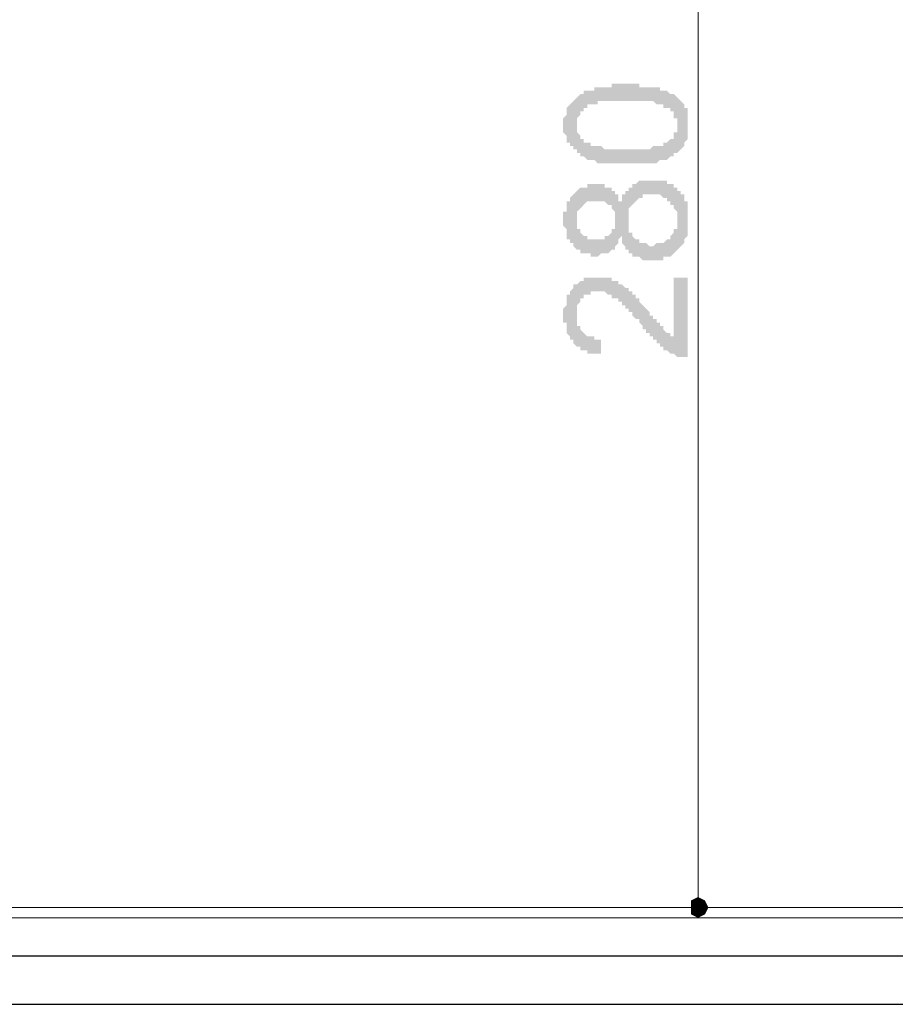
# Model space of a CAD drawing. Header units: metres. Extents: x 5.7 to 89.8, y 4 to 63.5.
# Tile 60 of 72: x 62.4 to 64.8, y 44.2 to 47. Entities that reach past the tile are written whole.
import ezdxf

# ---------------------------------------------------------------- set-up
doc = ezdxf.new("R2010")
doc.units = ezdxf.units.M
doc.header["$MEASUREMENT"] = 0
for name, color, linetype in [('PDF11_dim', 7, 'Continuous'), ('PDF11_kaff', 7, 'Continuous'), ('PDF11_wall-asli', 7, 'Continuous')]:
    doc.layers.add(name, color=color, linetype=linetype)

msp = doc.modelspace()

# ---------------------------------------------------------------- hatches: boundary and pattern name
at = {"layer": 'PDF11_dim', "transparency": 33554559}
h = msp.add_hatch(color=256, dxfattribs=at)
h.paths.add_polyline_path([(64.0796, 46.5636), (64.0796, 46.5636), (64.07, 46.5636), (64.07, 46.5636), (64.0603, 46.5636), (64.0603, 46.5636), (64.0507, 46.5636), (64.0411, 46.5636), (64.0411, 46.5636), (64.0314, 46.5636), (64.0314, 46.5636), (64.0218, 46.5636), (64.0218, 46.5636), (64.0122, 46.5636), (64.0122, 46.5636), (64.0122, 46.5636), (64.0025, 46.5636), (64.0025, 46.5636), (63.9929, 46.5733), (63.9929, 46.5733), (63.9929, 46.5733), (63.9833, 46.5733), (63.9833, 46.5733), (63.9736, 46.5733), (63.9736, 46.5733), (63.964, 46.5829), (63.964, 46.5829), (63.9544, 46.5829), (63.9544, 46.5829), (63.9544, 46.5925), (63.9447, 46.5925), (63.9447, 46.5925), (63.9447, 46.6022), (63.9351, 46.6022), (63.9351, 46.6022), (63.9351, 46.6118), (63.9255, 46.6118), (63.9255, 46.6118), (63.9255, 46.6118), (63.9255, 46.6214), (63.9159, 46.6214), (63.9159, 46.6311), (63.9159, 46.6311), (63.9159, 46.6407), (63.9159, 46.6407), (63.9159, 46.6407), (63.9062, 46.6503), (63.9062, 46.6503), (63.9062, 46.66), (63.9062, 46.6696), (63.9062, 46.6696), (63.9062, 46.6696), (63.9062, 46.6792), (63.9062, 46.6792), (63.9062, 46.6888), (63.9062, 46.6888), (63.9159, 46.6985), (63.9159, 46.6985), (63.9159, 46.7081), (63.9159, 46.7081), (63.9159, 46.7081), (63.9159, 46.7177), (63.9159, 46.7177), (63.9255, 46.7274), (63.9255, 46.7274), (63.9255, 46.7274), (63.9351, 46.737), (63.9351, 46.737), (63.9351, 46.737), (63.9447, 46.7466), (63.9447, 46.7466), (63.9447, 46.7466), (63.9544, 46.7563), (63.9544, 46.7563), (63.964, 46.7563), (63.964, 46.7563), (63.964, 46.7659), (63.9736, 46.7659), (63.9736, 46.7659), (63.9833, 46.7659), (63.9833, 46.7659), (63.9929, 46.7659), (63.9929, 46.7755), (64.0025, 46.7755), (64.0025, 46.7755), (64.0025, 46.7755), (64.0122, 46.7755), (64.0122, 46.7755), (64.0218, 46.7755), (64.0218, 46.7755), (64.0218, 46.7755), (64.0314, 46.7755), (64.0314, 46.7755), (64.0411, 46.7755), (64.0411, 46.7852), (64.0507, 46.7852), (64.0507, 46.7852), (64.0603, 46.7852), (64.07, 46.7852), (64.07, 46.7852), (64.0796, 46.7852), (64.0796, 46.7852), (64.0796, 46.7852), (64.0892, 46.7852), (64.0988, 46.7852), (64.0988, 46.7852), (64.1085, 46.7852), (64.1085, 46.7852), (64.1181, 46.7852), (64.1181, 46.7755), (64.1277, 46.7755), (64.1277, 46.7755), (64.1374, 46.7755), (64.1374, 46.7755), (64.147, 46.7755), (64.147, 46.7755), (64.1566, 46.7755), (64.1566, 46.7755), (64.1663, 46.7755), (64.1663, 46.7755), (64.1663, 46.7755), (64.1759, 46.7755), (64.1759, 46.7659), (64.1759, 46.7659), (64.1855, 46.7659), (64.1855, 46.7659), (64.1952, 46.7659), (64.1952, 46.7659), (64.2048, 46.7563), (64.2048, 46.7563), (64.2144, 46.7563), (64.2144, 46.7563), (64.2241, 46.7466), (64.2241, 46.7466), (64.2241, 46.7466), (64.2337, 46.737), (64.2337, 46.737), (64.2337, 46.737), (64.2337, 46.737), (64.2433, 46.7274), (64.2433, 46.7274), (64.2433, 46.7177), (64.2433, 46.7177), (64.2529, 46.7177), (64.2529, 46.7081), (64.2529, 46.7081), (64.2529, 46.6985), (64.2529, 46.6985), (64.2529, 46.6888), (64.2529, 46.6888), (64.2529, 46.6792), (64.2529, 46.6792), (64.2529, 46.6696), (64.2529, 46.6696), (64.2529, 46.6696), (64.2529, 46.66), (64.2529, 46.66), (64.2529, 46.6503), (64.2529, 46.6503), (64.2529, 46.6407), (64.2529, 46.6407), (64.2529, 46.6311), (64.2529, 46.6311), (64.2433, 46.6214), (64.2433, 46.6214), (64.2433, 46.6214), (64.2433, 46.6118), (64.2433, 46.6118), (64.2337, 46.6022), (64.2337, 46.6022), (64.2337, 46.6022), (64.2241, 46.5925), (64.2241, 46.5925), (64.2241, 46.5925), (64.2241, 46.5925), (64.2144, 46.5925), (64.2144, 46.5829), (64.2144, 46.5829), (64.2048, 46.5829), (64.2048, 46.5829), (64.2048, 46.5829), (64.1952, 46.5733), (64.1952, 46.5733), (64.1855, 46.5733), (64.1855, 46.5733), (64.1855, 46.5733), (64.1759, 46.5733), (64.1759, 46.5733), (64.1663, 46.5636), (64.1663, 46.5636), (64.1566, 46.5636), (64.1566, 46.5636), (64.147, 46.5636), (64.147, 46.5636), (64.1374, 46.5636), (64.1374, 46.5636), (64.1277, 46.5636), (64.1277, 46.5636), (64.1181, 46.5636), (64.1085, 46.5636), (64.1085, 46.5636), (64.0988, 46.5636), (64.0988, 46.5636), (64.0892, 46.5636), (64.0796, 46.5636)], flags=0)
h.paths.add_polyline_path([(64.0796, 46.6022), (64.0892, 46.6022), (64.0988, 46.6022), (64.0988, 46.6022), (64.1085, 46.6022), (64.1181, 46.6022), (64.1181, 46.6022), (64.1277, 46.6022), (64.1374, 46.6022), (64.1374, 46.6022), (64.147, 46.6022), (64.147, 46.6022), (64.1566, 46.6118), (64.1566, 46.6118), (64.1663, 46.6118), (64.1663, 46.6118), (64.1663, 46.6118), (64.1759, 46.6118), (64.1759, 46.6118), (64.1759, 46.6118), (64.1855, 46.6118), (64.1855, 46.6214), (64.1855, 46.6214), (64.1952, 46.6214), (64.1952, 46.6214), (64.1952, 46.6214), (64.1952, 46.6214), (64.2048, 46.6311), (64.2048, 46.6311), (64.2144, 46.6311), (64.2144, 46.6407), (64.2144, 46.6407), (64.2144, 46.6503), (64.2241, 46.6503), (64.2241, 46.6503), (64.2241, 46.66), (64.2241, 46.66), (64.2241, 46.6696), (64.2241, 46.6696), (64.2241, 46.6792), (64.2241, 46.6792), (64.2241, 46.6792), (64.2241, 46.6888), (64.2144, 46.6888), (64.2144, 46.6985), (64.2144, 46.6985), (64.2144, 46.7081), (64.2048, 46.7081), (64.2048, 46.7081), (64.2048, 46.7177), (64.1952, 46.7177), (64.1952, 46.7177), (64.1952, 46.7177), (64.1855, 46.7177), (64.1855, 46.7274), (64.1855, 46.7274), (64.1855, 46.7274), (64.1759, 46.7274), (64.1759, 46.7274), (64.1663, 46.7274), (64.1663, 46.7274), (64.1663, 46.7274), (64.1566, 46.737), (64.1566, 46.737), (64.147, 46.737), (64.147, 46.737), (64.1374, 46.737), (64.1374, 46.737), (64.1277, 46.737), (64.1277, 46.737), (64.1181, 46.737), (64.1085, 46.737), (64.1085, 46.737), (64.0988, 46.737), (64.0892, 46.737), (64.0892, 46.737), (64.0796, 46.737), (64.0796, 46.737), (64.07, 46.737), (64.0603, 46.737), (64.0603, 46.737), (64.0507, 46.737), (64.0411, 46.737), (64.0411, 46.737), (64.0314, 46.737), (64.0314, 46.737), (64.0218, 46.737), (64.0218, 46.737), (64.0122, 46.737), (64.0122, 46.737), (64.0025, 46.737), (64.0025, 46.7274), (63.9929, 46.7274), (63.9929, 46.7274), (63.9929, 46.7274), (63.9833, 46.7274), (63.9833, 46.7274), (63.9833, 46.7274), (63.9736, 46.7274), (63.9736, 46.7177), (63.9736, 46.7177), (63.9736, 46.7177), (63.964, 46.7177), (63.964, 46.7081), (63.964, 46.7081), (63.9544, 46.7081), (63.9544, 46.6985), (63.9544, 46.6985), (63.9544, 46.6985), (63.9447, 46.6888), (63.9447, 46.6888), (63.9447, 46.6792), (63.9447, 46.6792), (63.9447, 46.6696), (63.9447, 46.6696), (63.9447, 46.6696), (63.9447, 46.66), (63.9447, 46.66), (63.9447, 46.6503), (63.9447, 46.6503), (63.9544, 46.6407), (63.9544, 46.6407), (63.9544, 46.6407), (63.9544, 46.6311), (63.964, 46.6311), (63.964, 46.6311), (63.964, 46.6214), (63.9736, 46.6214), (63.9736, 46.6214), (63.9736, 46.6214), (63.9833, 46.6214), (63.9833, 46.6118), (63.9833, 46.6118), (63.9929, 46.6118), (63.9929, 46.6118), (63.9929, 46.6118), (64.0025, 46.6118), (64.0025, 46.6118), (64.0122, 46.6118), (64.0122, 46.6118), (64.0218, 46.6022), (64.0218, 46.6022), (64.0314, 46.6022), (64.0314, 46.6022), (64.0411, 46.6022), (64.0411, 46.6022), (64.0507, 46.6022), (64.0603, 46.6022), (64.0603, 46.6022), (64.07, 46.6022), (64.0796, 46.6022), (64.0796, 46.6022), (64.0796, 46.6022)], flags=0)
h = msp.add_hatch(color=256, dxfattribs=at)
h.paths.add_polyline_path([(64.07, 46.3614), (64.0603, 46.3518), (64.0603, 46.3518), (64.0603, 46.3421), (64.0603, 46.3421), (64.0507, 46.3325), (64.0507, 46.3325), (64.0507, 46.3325), (64.0507, 46.3229), (64.0411, 46.3229), (64.0411, 46.3229), (64.0411, 46.3229), (64.0314, 46.3132), (64.0314, 46.3132), (64.0314, 46.3132), (64.0218, 46.3132), (64.0218, 46.3132), (64.0122, 46.3132), (64.0122, 46.3132), (64.0025, 46.3036), (64.0025, 46.3036), (63.9929, 46.3036), (63.9929, 46.3036), (63.9833, 46.3036), (63.9833, 46.3132), (63.9736, 46.3132), (63.9736, 46.3132), (63.9736, 46.3132), (63.964, 46.3132), (63.964, 46.3132), (63.9544, 46.3132), (63.9544, 46.3229), (63.9447, 46.3229), (63.9447, 46.3229), (63.9447, 46.3229), (63.9351, 46.3325), (63.9351, 46.3325), (63.9351, 46.3325), (63.9351, 46.3421), (63.9255, 46.3421), (63.9255, 46.3421), (63.9255, 46.3518), (63.9255, 46.3518), (63.9159, 46.3518), (63.9159, 46.3614), (63.9159, 46.3614), (63.9159, 46.371), (63.9159, 46.371), (63.9159, 46.3806), (63.9159, 46.3806), (63.9062, 46.3903), (63.9062, 46.3903), (63.9062, 46.3999), (63.9062, 46.3999), (63.9062, 46.4095), (63.9062, 46.4095), (63.9062, 46.4192), (63.9062, 46.4192), (63.9062, 46.4288), (63.9159, 46.4288), (63.9159, 46.4384), (63.9159, 46.4384), (63.9159, 46.4481), (63.9159, 46.4481), (63.9159, 46.4481), (63.9159, 46.4577), (63.9255, 46.4577), (63.9255, 46.4673), (63.9255, 46.4673), (63.9255, 46.4673), (63.9351, 46.477), (63.9351, 46.477), (63.9351, 46.477), (63.9447, 46.4866), (63.9447, 46.4866), (63.9447, 46.4866), (63.9544, 46.4962), (63.9544, 46.4962), (63.964, 46.4962), (63.964, 46.4962), (63.9736, 46.4962), (63.9736, 46.5059), (63.9833, 46.5059), (63.9833, 46.5059), (63.9833, 46.5059), (63.9929, 46.5059), (63.9929, 46.5059), (64.0025, 46.5059), (64.0025, 46.5059), (64.0122, 46.5059), (64.0122, 46.5059), (64.0218, 46.5059), (64.0218, 46.5059), (64.0218, 46.4962), (64.0314, 46.4962), (64.0314, 46.4962), (64.0411, 46.4962), (64.0411, 46.4962), (64.0411, 46.4866), (64.0507, 46.4866), (64.0507, 46.4866), (64.0507, 46.477), (64.0507, 46.477), (64.0603, 46.477), (64.0603, 46.4673), (64.0603, 46.4673), (64.0603, 46.4577), (64.07, 46.4577), (64.07, 46.4577), (64.07, 46.4577), (64.07, 46.4673), (64.07, 46.4673), (64.07, 46.477), (64.0796, 46.477), (64.0796, 46.477), (64.0796, 46.4866), (64.0892, 46.4866), (64.0892, 46.4962), (64.0892, 46.4962), (64.0988, 46.4962), (64.0988, 46.4962), (64.0988, 46.5059), (64.0988, 46.5059), (64.1085, 46.5059), (64.1085, 46.5059), (64.1181, 46.5155), (64.1181, 46.5155), (64.1277, 46.5155), (64.1277, 46.5155), (64.1374, 46.5155), (64.1374, 46.5155), (64.147, 46.5155), (64.147, 46.5155), (64.1566, 46.5155), (64.1566, 46.5155), (64.1566, 46.5155), (64.1663, 46.5155), (64.1663, 46.5155), (64.1759, 46.5155), (64.1759, 46.5155), (64.1855, 46.5155), (64.1855, 46.5155), (64.1952, 46.5155), (64.1952, 46.5059), (64.1952, 46.5059), (64.2048, 46.5059), (64.2048, 46.5059), (64.2144, 46.5059), (64.2144, 46.4962), (64.2144, 46.4962), (64.2241, 46.4962), (64.2241, 46.4866), (64.2241, 46.4866), (64.2337, 46.4866), (64.2337, 46.477), (64.2337, 46.477), (64.2433, 46.477), (64.2433, 46.4673), (64.2433, 46.4673), (64.2433, 46.4577), (64.2433, 46.4577), (64.2529, 46.4577), (64.2529, 46.4481), (64.2529, 46.4481), (64.2529, 46.4384), (64.2529, 46.4384), (64.2529, 46.4288), (64.2529, 46.4288), (64.2529, 46.4192), (64.2529, 46.4192), (64.2529, 46.4095), (64.2529, 46.4095), (64.2529, 46.4095), (64.2529, 46.3999), (64.2529, 46.3999), (64.2529, 46.3903), (64.2529, 46.3903), (64.2529, 46.3806), (64.2529, 46.3806), (64.2529, 46.371), (64.2529, 46.371), (64.2529, 46.3614), (64.2529, 46.3614), (64.2433, 46.3518), (64.2433, 46.3518), (64.2433, 46.3421), (64.2433, 46.3421), (64.2433, 46.3421), (64.2337, 46.3325), (64.2337, 46.3325), (64.2337, 46.3325), (64.2241, 46.3229), (64.2241, 46.3229), (64.2241, 46.3229), (64.2241, 46.3229), (64.2144, 46.3132), (64.2144, 46.3132), (64.2144, 46.3132), (64.2048, 46.3036), (64.2048, 46.3036), (64.1952, 46.3036), (64.1952, 46.3036), (64.1855, 46.3036), (64.1855, 46.294), (64.1759, 46.294), (64.1759, 46.294), (64.1759, 46.294), (64.1663, 46.294), (64.1663, 46.294), (64.1566, 46.294), (64.1566, 46.294), (64.147, 46.294), (64.147, 46.294), (64.1374, 46.294), (64.1374, 46.294), (64.1277, 46.294), (64.1277, 46.294), (64.1181, 46.3036), (64.1181, 46.3036), (64.1085, 46.3036), (64.1085, 46.3036), (64.0988, 46.3036), (64.0988, 46.3132), (64.0988, 46.3132), (64.0892, 46.3132), (64.0892, 46.3132), (64.0892, 46.3229), (64.0796, 46.3229), (64.0796, 46.3229), (64.0796, 46.3325), (64.0796, 46.3325), (64.07, 46.3421), (64.07, 46.3421), (64.07, 46.3518), (64.07, 46.3518), (64.07, 46.3614), (64.07, 46.3614)], flags=0)
h.paths.add_polyline_path([(63.9929, 46.3518), (64.0025, 46.3518), (64.0025, 46.3518), (64.0122, 46.3518), (64.0122, 46.3518), (64.0218, 46.3518), (64.0218, 46.3614), (64.0314, 46.3614), (64.0314, 46.3614), (64.0314, 46.3614), (64.0314, 46.3614), (64.0411, 46.371), (64.0411, 46.371), (64.0411, 46.3806), (64.0411, 46.3806), (64.0507, 46.3806), (64.0507, 46.3903), (64.0507, 46.3903), (64.0507, 46.3999), (64.0507, 46.3999), (64.0507, 46.4095), (64.0507, 46.4095), (64.0507, 46.4192), (64.0507, 46.4192), (64.0507, 46.4288), (64.0507, 46.4288), (64.0411, 46.4384), (64.0411, 46.4384), (64.0411, 46.4384), (64.0411, 46.4481), (64.0314, 46.4481), (64.0314, 46.4481), (64.0314, 46.4481), (64.0218, 46.4577), (64.0218, 46.4577), (64.0122, 46.4577), (64.0122, 46.4577), (64.0025, 46.4577), (64.0025, 46.4577), (64.0025, 46.4577), (63.9929, 46.4577), (63.9929, 46.4577), (63.9833, 46.4577), (63.9833, 46.4577), (63.9736, 46.4577), (63.9736, 46.4577), (63.964, 46.4481), (63.964, 46.4481), (63.964, 46.4481), (63.964, 46.4481), (63.9544, 46.4384), (63.9544, 46.4384), (63.9544, 46.4384), (63.9447, 46.4288), (63.9447, 46.4288), (63.9447, 46.4192), (63.9447, 46.4192), (63.9447, 46.4095), (63.9447, 46.4095), (63.9447, 46.4095), (63.9447, 46.3999), (63.9447, 46.3999), (63.9447, 46.3903), (63.9447, 46.3903), (63.9447, 46.3806), (63.9544, 46.3806), (63.9544, 46.371), (63.9544, 46.371), (63.9544, 46.371), (63.9544, 46.371), (63.964, 46.3614), (63.964, 46.3614), (63.9736, 46.3614), (63.9736, 46.3518), (63.9736, 46.3518), (63.9833, 46.3518), (63.9833, 46.3518), (63.9929, 46.3518), (63.9929, 46.3518)], flags=0)
h.paths.add_polyline_path([(64.1566, 46.3325), (64.1566, 46.3325), (64.1663, 46.3421), (64.1663, 46.3421), (64.1759, 46.3421), (64.1759, 46.3421), (64.1855, 46.3421), (64.1855, 46.3421), (64.1855, 46.3421), (64.1952, 46.3518), (64.1952, 46.3518), (64.1952, 46.3518), (64.2048, 46.3518), (64.2048, 46.3614), (64.2048, 46.3614), (64.2144, 46.371), (64.2144, 46.371), (64.2144, 46.371), (64.2144, 46.3806), (64.2241, 46.3806), (64.2241, 46.3903), (64.2241, 46.3903), (64.2241, 46.3999), (64.2241, 46.3999), (64.2241, 46.4095), (64.2241, 46.4095), (64.2241, 46.4192), (64.2241, 46.4192), (64.2241, 46.4288), (64.2241, 46.4288), (64.2144, 46.4384), (64.2144, 46.4384), (64.2144, 46.4384), (64.2144, 46.4481), (64.2048, 46.4481), (64.2048, 46.4577), (64.2048, 46.4577), (64.2048, 46.4577), (64.1952, 46.4577), (64.1952, 46.4673), (64.1855, 46.4673), (64.1855, 46.4673), (64.1855, 46.4673), (64.1759, 46.477), (64.1759, 46.477), (64.1663, 46.477), (64.1663, 46.477), (64.1566, 46.477), (64.1566, 46.477), (64.147, 46.477), (64.147, 46.477), (64.1374, 46.477), (64.1374, 46.477), (64.1277, 46.477), (64.1277, 46.4673), (64.1181, 46.4673), (64.1181, 46.4673), (64.1181, 46.4673), (64.1085, 46.4577), (64.1085, 46.4577), (64.1085, 46.4577), (64.0988, 46.4481), (64.0988, 46.4481), (64.0988, 46.4481), (64.0892, 46.4384), (64.0892, 46.4384), (64.0892, 46.4288), (64.0892, 46.4288), (64.0892, 46.4288), (64.0892, 46.4192), (64.0892, 46.4192), (64.0892, 46.4095), (64.0892, 46.4095), (64.0892, 46.3999), (64.0892, 46.3999), (64.0892, 46.3903), (64.0892, 46.3903), (64.0892, 46.3806), (64.0892, 46.3806), (64.0892, 46.371), (64.0988, 46.371), (64.0988, 46.3614), (64.0988, 46.3614), (64.0988, 46.3614), (64.1085, 46.3518), (64.1085, 46.3518), (64.1085, 46.3518), (64.1181, 46.3518), (64.1181, 46.3421), (64.1277, 46.3421), (64.1277, 46.3421), (64.1277, 46.3421), (64.1374, 46.3421), (64.1374, 46.3421), (64.147, 46.3325), (64.147, 46.3325), (64.1566, 46.3325)], flags=0)
msp.add_hatch(color=256, dxfattribs=at).paths.add_polyline_path([(64.2144, 46.2458), (64.2529, 46.2458), (64.2529, 46.0243), (64.2433, 46.0243), (64.2433, 46.0243), (64.2337, 46.0243), (64.2337, 46.0243), (64.2241, 46.0243), (64.2241, 46.0243), (64.2241, 46.0243), (64.2144, 46.0339), (64.2144, 46.0339), (64.2144, 46.0339), (64.2048, 46.0339), (64.2048, 46.0339), (64.1952, 46.0436), (64.1952, 46.0436), (64.1855, 46.0436), (64.1855, 46.0532), (64.1855, 46.0532), (64.1759, 46.0532), (64.1759, 46.0532), (64.1759, 46.0628), (64.1759, 46.0628), (64.1663, 46.0628), (64.1663, 46.0628), (64.1663, 46.0725), (64.1566, 46.0725), (64.1566, 46.0725), (64.1566, 46.0821), (64.147, 46.0821), (64.147, 46.0917), (64.147, 46.0917), (64.1374, 46.0917), (64.1374, 46.1013), (64.1277, 46.1013), (64.1277, 46.111), (64.1277, 46.111), (64.1181, 46.1206), (64.1181, 46.1206), (64.1181, 46.1302), (64.1085, 46.1302), (64.1085, 46.1302), (64.0988, 46.1399), (64.0988, 46.1399), (64.0988, 46.1495), (64.0892, 46.1495), (64.0892, 46.1591), (64.0892, 46.1591), (64.0796, 46.1591), (64.0796, 46.1688), (64.0796, 46.1688), (64.07, 46.1688), (64.07, 46.1688), (64.07, 46.1784), (64.0603, 46.1784), (64.0603, 46.1784), (64.0603, 46.1784), (64.0603, 46.188), (64.0507, 46.188), (64.0507, 46.188), (64.0411, 46.188), (64.0411, 46.1977), (64.0314, 46.1977), (64.0314, 46.1977), (64.0314, 46.1977), (64.0218, 46.2073), (64.0218, 46.2073), (64.0122, 46.2073), (64.0122, 46.2073), (64.0025, 46.2073), (64.0025, 46.2073), (64.0025, 46.2073), (63.9929, 46.2073), (63.9929, 46.2073), (63.9833, 46.2073), (63.9833, 46.1977), (63.9736, 46.1977), (63.9736, 46.1977), (63.964, 46.1977), (63.964, 46.188), (63.964, 46.188), (63.964, 46.188), (63.9544, 46.188), (63.9544, 46.1784), (63.9544, 46.1784), (63.9544, 46.1784), (63.9447, 46.1688), (63.9447, 46.1688), (63.9447, 46.1591), (63.9447, 46.1591), (63.9447, 46.1495), (63.9447, 46.1495), (63.9447, 46.1399), (63.9447, 46.1399), (63.9447, 46.1302), (63.9447, 46.1302), (63.9447, 46.1206), (63.9447, 46.1206), (63.9447, 46.111), (63.9544, 46.111), (63.9544, 46.1013), (63.9544, 46.1013), (63.9544, 46.1013), (63.964, 46.0917), (63.964, 46.0917), (63.964, 46.0917), (63.964, 46.0917), (63.9736, 46.0821), (63.9736, 46.0821), (63.9833, 46.0821), (63.9833, 46.0821), (63.9929, 46.0821), (63.9929, 46.0725), (64.0025, 46.0725), (64.0025, 46.0725), (64.0122, 46.0725), (64.0122, 46.0725), (64.0122, 46.0339), (64.0025, 46.0339), (63.9929, 46.0339), (63.9929, 46.0339), (63.9833, 46.0339), (63.9833, 46.0339), (63.9736, 46.0339), (63.9736, 46.0436), (63.9736, 46.0436), (63.964, 46.0436), (63.964, 46.0436), (63.9544, 46.0436), (63.9544, 46.0532), (63.9447, 46.0532), (63.9447, 46.0532), (63.9447, 46.0532), (63.9351, 46.0628), (63.9351, 46.0628), (63.9351, 46.0628), (63.9351, 46.0725), (63.9255, 46.0725), (63.9255, 46.0725), (63.9255, 46.0821), (63.9255, 46.0821), (63.9159, 46.0917), (63.9159, 46.0917), (63.9159, 46.0917), (63.9159, 46.1013), (63.9159, 46.1013), (63.9159, 46.111), (63.9159, 46.111), (63.9159, 46.1206), (63.9062, 46.1206), (63.9062, 46.1302), (63.9062, 46.1302), (63.9062, 46.1399), (63.9062, 46.1399), (63.9062, 46.1495), (63.9062, 46.1495), (63.9062, 46.1591), (63.9062, 46.1591), (63.9159, 46.1688), (63.9159, 46.1688), (63.9159, 46.1784), (63.9159, 46.1784), (63.9159, 46.188), (63.9159, 46.188), (63.9159, 46.1977), (63.9255, 46.1977), (63.9255, 46.2073), (63.9255, 46.2073), (63.9255, 46.2073), (63.9351, 46.2169), (63.9351, 46.2169), (63.9351, 46.2169), (63.9351, 46.2169), (63.9351, 46.2265), (63.9447, 46.2265), (63.9447, 46.2265), (63.9544, 46.2362), (63.9544, 46.2362), (63.9544, 46.2362), (63.964, 46.2362), (63.964, 46.2458), (63.9736, 46.2458), (63.9736, 46.2458), (63.9833, 46.2458), (63.9833, 46.2458), (63.9929, 46.2458), (63.9929, 46.2458), (64.0025, 46.2458), (64.0025, 46.2458), (64.0025, 46.2458), (64.0122, 46.2458), (64.0122, 46.2458), (64.0218, 46.2458), (64.0218, 46.2458), (64.0314, 46.2458), (64.0314, 46.2458), (64.0411, 46.2458), (64.0411, 46.2458), (64.0411, 46.2362), (64.0507, 46.2362), (64.0507, 46.2362), (64.0603, 46.2362), (64.0603, 46.2362), (64.0603, 46.2265), (64.07, 46.2265), (64.07, 46.2265), (64.0796, 46.2169), (64.0796, 46.2169), (64.0796, 46.2169), (64.0892, 46.2169), (64.0892, 46.2073), (64.0892, 46.2073), (64.0892, 46.2073), (64.0988, 46.2073), (64.0988, 46.1977), (64.0988, 46.1977), (64.1085, 46.1977), (64.1085, 46.188), (64.1085, 46.188), (64.1181, 46.188), (64.1181, 46.1784), (64.1181, 46.1784), (64.1277, 46.1688), (64.1277, 46.1688), (64.1277, 46.1688), (64.1374, 46.1591), (64.1374, 46.1591), (64.147, 46.1495), (64.147, 46.1495), (64.147, 46.1399), (64.1566, 46.1399), (64.1566, 46.1302), (64.1663, 46.1302), (64.1663, 46.1206), (64.1663, 46.1206), (64.1759, 46.1206), (64.1759, 46.111), (64.1759, 46.111), (64.1855, 46.111), (64.1855, 46.1013), (64.1855, 46.1013), (64.1855, 46.1013), (64.1855, 46.1013), (64.1952, 46.0917), (64.1952, 46.0917), (64.1952, 46.0917), (64.2048, 46.0917), (64.2048, 46.0821), (64.2144, 46.0821), (64.2144, 46.0821)])

# ---------------------------------------------------------------- linework, layer by layer
at = {"layer": 'PDF11_dim', "lineweight": 20}
for points in [[(64.2818, 48.2876), (64.2818, 48.2587), (64.2818, 44.5507), (64.2818, 44.5218)], [(64.2818, 44.4929), (64.2048, 44.4929)]]:
    msp.add_lwpolyline(points, dxfattribs=at)
at = {"layer": 'PDF11_dim', "transparency": 33554559}
for points in [[(64.2818, 44.5218), (64.2818, 44.4929), (64.2626, 44.5122)], [(64.2818, 44.4929), (64.2626, 44.5122), (64.2626, 44.4929)], [(64.3011, 44.5122), (64.2818, 44.5218), (64.2818, 44.4929)], [(64.2818, 44.4929), (64.3107, 44.4929), (64.3011, 44.5122)], [(64.2626, 44.4929), (64.2626, 44.4737), (64.2818, 44.4929)], [(64.2626, 44.4737), (64.2818, 44.4929), (64.2818, 44.464)], [(64.2818, 44.464), (64.3011, 44.4737), (64.2818, 44.4929)], [(64.3011, 44.4737), (64.2818, 44.4929), (64.3107, 44.4929)]]:
    msp.add_solid(points, dxfattribs=at)
at = {"layer": 'PDF11_kaff', "lineweight": 20}
for points in [[(57.8578, 44.4929), (66.786, 44.4929)], [(57.8578, 44.464), (66.786, 44.464)]]:
    msp.add_lwpolyline(points, dxfattribs=at)
at = {"layer": 'PDF11_wall-asli', "lineweight": 30}
for points in [[(57.7904, 44.3581), (66.8534, 44.3581)], [(57.6459, 44.2233), (67.2675, 44.2233)]]:
    msp.add_lwpolyline(points, dxfattribs=at)

doc.saveas('drawing.dxf')
